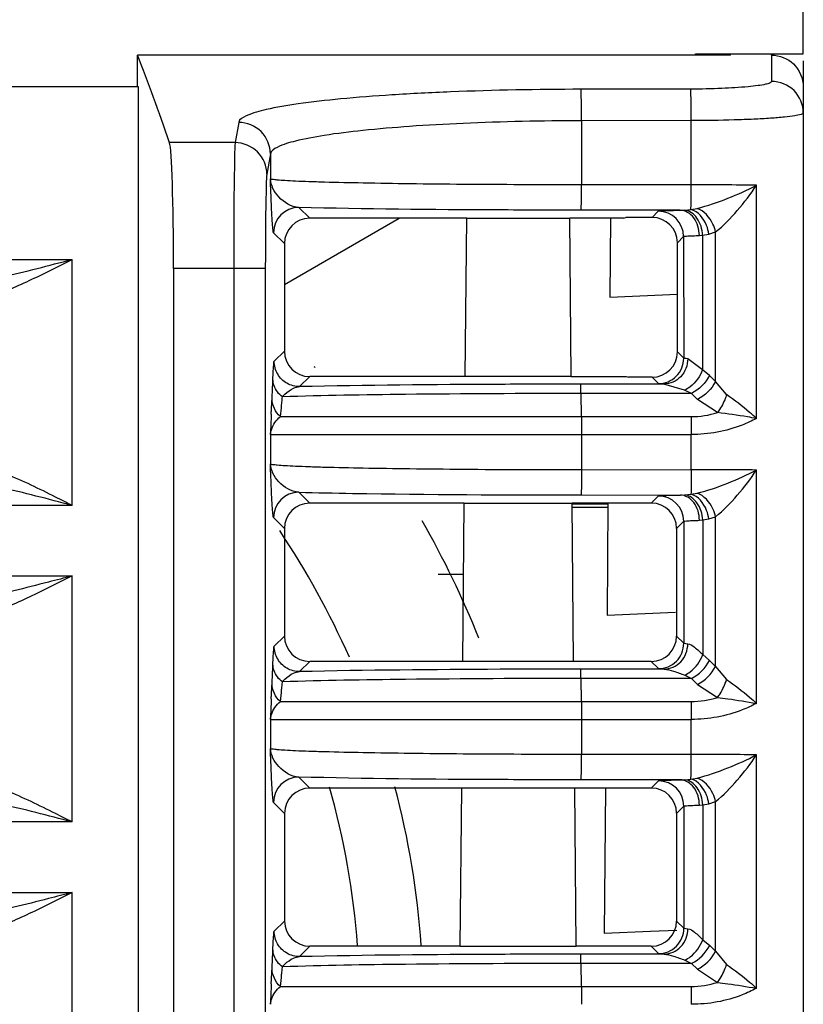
# Model space of a CAD drawing. Header units: millimetres. Extents: x 0 to 700, y 0 to 600.
# Tile 10 of 45: x 300 to 312, y 142 to 157. Entities that reach past the tile are written whole.
import ezdxf

# ---------------------------------------------------------------- set-up
doc = ezdxf.new("R2010")
doc.units = ezdxf.units.MM
doc.header["$LTSCALE"] = 39.111111
doc.layers.get('0').update_dxf_attribs({"linetype": 'CONTINUOUS'})
doc.layers.add('002_AXIS', color=7, linetype='CONTINUOUS')

msp = doc.modelspace()

# ---------------------------------------------------------------- linework, layer by layer
at = {"color": 7, "linetype": 'CONTINUOUS'}
for p, q in [((312.005, 156.76), (312.005, 176.745)), ((310.856, 156.742), (301.494, 156.742)), ((301.494, 156.245), (301.494, 156.742)), ((310.305, 156.76), (312.005, 156.76)), ((310.305, 156.742), (310.305, 156.76)), ((311.505, 156.742), (311.505, 156.76)), ((312.005, 156.651), (312.005, 82.045)), ((242.005, 156.245), (301.505, 156.245)), ((301.505, 156.245), (301.505, 125.646)), ((303.813, 153.119), (305.625, 154.165)), ((306.692, 154.165), (304.213, 154.165)), ((306.67, 151.665), (306.692, 154.165)), ((308.318, 154.159), (306.692, 154.159)), ((309.167, 154.165), (308.318, 154.165)), ((308.34, 151.665), (308.318, 154.165)), ((308.962, 154.167), (308.951, 152.917)), ((309.167, 154.165), (309.203, 154.177)), ((309.617, 154.177), (309.203, 154.177)), ((303.813, 153.765), (303.814, 152.065)), ((310.017, 152.053), (310.017, 153.777)), ((302.064, 153.369), (302.064, 115.366)), ((308.951, 152.917), (310.017, 152.964)), ((306.67, 151.665), (304.214, 151.665)), ((306.67, 151.67), (308.34, 151.67)), ((308.34, 151.665), (309.209, 151.665)), ((309.209, 151.665), (309.245, 151.653)), ((309.617, 151.653), (309.245, 151.653)), ((306.653, 149.665), (304.214, 149.665)), ((306.631, 147.165), (306.653, 149.665)), ((308.357, 149.66), (306.653, 149.66)), ((309.605, 149.665), (308.357, 149.665)), ((308.379, 147.165), (308.357, 149.665)), ((308.357, 149.654), (308.919, 149.653)), ((308.922, 149.665), (308.907, 147.894)), ((308.357, 149.601), (308.919, 149.602)), ((303.814, 149.265), (303.815, 147.565)), ((310.005, 149.265), (310.005, 147.565)), ((306.242, 148.545), (306.643, 148.545)), ((308.907, 147.894), (309.988, 147.941)), ((306.631, 147.165), (304.215, 147.165)), ((306.631, 147.169), (308.379, 147.169)), ((309.605, 147.165), (308.379, 147.165)), ((306.613, 145.165), (304.216, 145.165)), ((306.591, 142.665), (306.613, 145.165)), ((308.397, 145.161), (306.613, 145.161)), ((309.605, 145.165), (308.397, 145.165)), ((308.418, 142.665), (308.397, 145.165)), ((308.883, 145.165), (308.863, 142.871)), ((303.816, 144.765), (303.816, 143.065)), ((310.005, 144.765), (310.005, 143.065)), ((308.863, 142.871), (309.594, 142.903)), ((309.594, 142.903), (310.011, 142.921)), ((306.591, 142.665), (304.216, 142.665)), ((306.591, 142.668), (308.418, 142.668)), ((309.605, 142.665), (308.418, 142.665))]:
    msp.add_line(p, q, dxfattribs=at)
at = {"color": 9, "linetype": 'CONTINUOUS'}
for p, q in [((311.505, 156.742), (311.505, 156.326)), ((310.228, 156.205), (308.496, 156.202)), ((303.093, 155.679), (303.037, 155.359)), ((310.236, 155.707), (308.505, 155.704)), ((308.505, 155.704), (308.505, 154.692)), ((310.236, 154.692), (310.236, 155.707)), ((303.037, 155.359), (302.001, 155.359)), ((303.593, 155.182), (303.537, 154.861)), ((303.593, 155.182), (303.593, 154.785)), ((310.236, 154.692), (308.505, 154.692)), ((311.264, 151.003), (311.264, 154.687)), ((304.213, 154.165), (304.042, 154.336)), ((310.063, 154.292), (308.498, 154.293)), ((309.617, 154.177), (309.716, 154.276)), ((310.063, 154.292), (310.134, 154.295)), ((310.134, 154.295), (310.231, 154.303)), ((310.231, 154.303), (310.328, 154.321)), ((303.813, 153.765), (303.642, 153.936)), ((310.017, 153.777), (310.116, 153.877)), ((310.116, 153.877), (310.117, 151.953)), ((310.364, 153.892), (310.415, 153.897)), ((310.415, 153.897), (310.513, 153.914)), ((310.415, 153.897), (310.416, 151.773)), ((310.513, 153.914), (310.619, 153.95)), ((310.619, 151.586), (310.619, 153.95)), ((243.047, 153.515), (300.463, 153.515)), ((300.463, 149.629), (300.463, 153.515)), ((303.513, 153.369), (302.064, 153.369)), ((303.014, 153.369), (303.014, 123.756)), ((303.513, 153.369), (303.513, 123.756)), ((303.654, 151.905), (303.814, 152.065)), ((310.117, 151.953), (310.017, 152.053)), ((310.416, 151.773), (310.181, 151.945)), ((304.054, 151.505), (304.214, 151.665)), ((309.717, 151.553), (309.617, 151.653)), ((310.524, 151.681), (310.416, 151.773)), ((310.619, 151.586), (310.524, 151.681)), ((309.806, 151.545), (308.49, 151.544)), ((310.132, 151.449), (309.806, 151.545)), ((310.795, 151.379), (310.619, 151.586)), ((310.239, 151.398), (308.496, 151.398)), ((308.503, 151.032), (308.496, 151.398)), ((310.239, 151.398), (310.132, 151.449)), ((310.334, 151.303), (310.239, 151.398)), ((310.651, 151.096), (310.334, 151.303)), ((303.751, 151.032), (310.234, 151.032)), ((303.593, 150.749), (310.236, 150.749)), ((303.593, 150.749), (303.593, 150.286)), ((308.505, 150.749), (308.505, 150.194)), ((310.236, 150.193), (310.236, 150.749)), ((308.505, 150.194), (310.236, 150.193)), ((311.264, 146.503), (311.264, 150.189)), ((304.214, 149.665), (304.042, 149.837)), ((308.498, 149.794), (310.064, 149.793)), ((309.605, 149.665), (309.718, 149.778)), ((310.064, 149.793), (310.136, 149.796)), ((310.136, 149.796), (310.231, 149.805)), ((310.231, 149.805), (310.328, 149.822)), ((300.463, 149.629), (243.047, 149.629)), ((303.814, 149.265), (303.642, 149.437)), ((310.005, 149.265), (310.118, 149.378)), ((310.118, 149.378), (310.118, 147.451)), ((310.365, 149.394), (310.417, 149.399)), ((310.417, 149.399), (310.513, 149.416)), ((310.417, 149.399), (310.417, 147.272)), ((310.513, 149.416), (310.619, 149.451)), ((310.619, 147.086), (310.619, 149.451)), ((243.047, 148.515), (300.463, 148.515)), ((300.463, 144.629), (300.463, 148.515)), ((303.654, 147.404), (303.815, 147.565)), ((310.005, 147.565), (310.118, 147.451)), ((310.118, 147.451), (310.182, 147.443)), ((304.054, 147.004), (304.215, 147.165)), ((309.605, 147.165), (309.718, 147.051)), ((310.417, 147.272), (310.525, 147.18)), ((310.525, 147.18), (310.619, 147.086)), ((309.807, 147.043), (308.49, 147.043)), ((309.718, 147.051), (309.807, 147.043)), ((310.619, 147.086), (310.795, 146.879)), ((303.778, 146.799), (303.782, 146.841)), ((310.24, 146.897), (308.496, 146.896)), ((308.503, 146.532), (308.496, 146.896)), ((310.133, 146.948), (310.24, 146.897)), ((310.24, 146.897), (310.334, 146.803)), ((310.334, 146.803), (310.651, 146.596)), ((303.751, 146.532), (310.234, 146.532)), ((303.593, 146.249), (310.236, 146.249)), ((303.593, 146.249), (303.593, 145.788)), ((308.505, 146.249), (308.505, 145.695)), ((310.236, 145.695), (310.236, 146.249)), ((310.236, 145.695), (308.505, 145.695)), ((311.264, 142.003), (311.264, 145.69)), ((304.216, 145.165), (304.042, 145.339)), ((310.064, 145.295), (308.498, 145.295)), ((309.605, 145.165), (309.719, 145.279)), ((310.064, 145.295), (310.137, 145.297)), ((310.137, 145.297), (310.231, 145.306)), ((310.231, 145.306), (310.328, 145.323)), ((310.513, 144.917), (310.619, 144.952)), ((310.619, 142.586), (310.619, 144.952)), ((303.816, 144.765), (303.642, 144.939)), ((310.005, 144.765), (310.119, 144.879)), ((310.119, 144.879), (310.12, 142.95)), ((310.365, 144.895), (310.418, 144.9)), ((310.418, 144.9), (310.513, 144.917)), ((310.418, 144.9), (310.419, 142.77)), ((300.463, 144.629), (243.047, 144.629)), ((243.047, 143.515), (300.463, 143.515)), ((300.463, 139.629), (300.463, 143.515)), ((303.654, 142.902), (303.816, 143.065)), ((310.005, 143.065), (310.12, 142.95)), ((310.12, 142.95), (310.183, 142.942)), ((310.419, 142.77), (310.527, 142.678)), ((304.054, 142.502), (304.216, 142.665)), ((309.605, 142.665), (309.72, 142.55)), ((310.527, 142.678), (310.619, 142.586)), ((309.809, 142.542), (308.49, 142.541)), ((309.72, 142.55), (309.809, 142.542)), ((310.619, 142.586), (310.795, 142.379)), ((303.778, 142.299), (303.782, 142.34)), ((310.241, 142.395), (308.496, 142.395)), ((308.503, 142.032), (308.496, 142.395)), ((310.134, 142.447), (310.241, 142.395)), ((310.241, 142.395), (310.334, 142.303)), ((310.334, 142.303), (310.651, 142.096)), ((303.751, 142.032), (310.234, 142.032))]:
    msp.add_line(p, q, dxfattribs=at)
for centre, radius, start, end in [((310.226, 39.359), 115.333, 89.48405, 89.99468), ((304.042, 153.936), 0.4, 90.0033, 179.9959), ((309.716, 153.876), 0.4, 0.0208, 89.9967), ((309.717, 151.953), 0.4, 270.0033, 0.0142), ((282.394, 153.263), 21.474, 354.752, 354.8694), ((293.839, 152.169), 9.977, 353.4544, 354.5382), ((287.877, 152.757), 15.968, 354.4743, 354.759), ((310.233, 152.431), 1.399, 270.0414, 287.3604), ((310.225, 34.864), 115.329, 89.48398, 89.99462), ((304.042, 149.437), 0.4, 90.0036, 179.9961), ((309.718, 149.378), 0.4, 0.0208, 89.9967), ((292.505, 141.745), 13.5, 23.973, 33.6767), ((309.718, 147.451), 0.4, 270.0033, 0.0142), ((293.85, 147.668), 9.966, 353.4542, 354.5346), ((287.875, 148.258), 15.97, 354.4715, 354.7591), ((310.233, 147.931), 1.399, 270.0407, 287.3597), ((310.226, 30.362), 115.333, 89.48405, 89.99468), ((304.042, 144.939), 0.4, 90.0033, 179.9959), ((309.719, 144.879), 0.4, 0.0208, 89.9967), ((292.505, 141.745), 13.5, 3.9836, 14.7587), ((309.72, 142.95), 0.4, 270.0033, 0.0142), ((293.861, 143.167), 9.955, 353.454, 354.5309), ((287.871, 143.758), 15.974, 354.4687, 354.7592), ((310.233, 143.431), 1.399, 270.0407, 287.3597)]:
    msp.add_arc(centre, radius, start, end, dxfattribs=at)
at = {"color": 7, "linetype": 'CONTINUOUS'}
for centre, radius, start, end in [((292.505, 141.745), 15.5, 40.4598, 40.5279), ((398.481, 146.838), 94.969, 177.44445, 177.63947), ((292.505, 141.745), 15.5, 21.9195, 29.5373), ((398.481, 142.338), 94.969, 177.44445, 177.63947), ((398.481, 137.838), 94.969, 177.44445, 177.63947)]:
    msp.add_arc(centre, radius, start, end, dxfattribs=at)
for centre, major_axis, ratio, start_param, end_param in [((298.1, -938.955), (0, 1100), 0.034921, -0.101724, -0.088479), ((291.592, -938.955), (19.201, 1100), 0.001416, -0.088454, -0.08827), ((301.994, 153.369), (0, 2), 0.034921, -1.570796, -0.101724), ((304.213, 153.765), (-0.21, 0.34), 0.999319, -0.553331, 1.017161), ((309.617, 153.777), (0.21, 0.341), 0.999319, -1.017039, 0.553148), ((304.214, 152.065), (0.4, 0), 0.999695, -3.141288, -1.570796), ((309.617, 152.053), (0.4, 0), 0.999695, -1.570796, 0), ((304.214, 149.265), (-0.21, 0.34), 0.999319, -0.553331, 1.017161), ((309.605, 149.265), (0.21, 0.341), 0.999319, -1.017039, 0.553148), ((304.215, 147.565), (0.4, 0), 0.999695, -3.141288, -1.570796), ((309.605, 147.565), (0.4, 0), 0.999695, -1.570796, 0), ((304.216, 144.765), (-0.21, 0.34), 0.999319, -0.553331, 1.017161), ((309.605, 144.765), (0.21, 0.341), 0.999319, -1.017039, 0.553148), ((304.216, 143.065), (0.4, 0), 0.999695, -3.141288, -1.570796), ((309.605, 143.065), (0.4, 0), 0.999695, -1.570796, 0)]:
    msp.add_ellipse(centre, major_axis=major_axis, ratio=ratio, start_param=start_param, end_param=end_param, dxfattribs=at)
for points in [[(311.505, 156.742), (311.628, 156.742), (311.759, 156.69), (311.849, 156.604)], [(311.849, 156.604), (311.945, 156.513), (312.005, 156.372), (312.005, 156.24)]]:
    msp.add_open_spline(points, degree=3, dxfattribs=at)
at = {"color": 9, "linetype": 'CONTINUOUS'}
for points, knots in [([(311.505, 156.326), (311.505, 156.315), (311.464, 156.293), (311.397, 156.277), (311.277, 156.256), (311.049, 156.232), (310.693, 156.211), (310.391, 156.205), (310.228, 156.205)], [0, 0, 0, 0, 0.026016, 0.084411, 0.176435, 0.299476, 0.620127, 1, 1, 1, 1]), ([(312.005, 155.828), (312.005, 155.956), (311.898, 156.221), (311.632, 156.326), (311.505, 156.326)], [0, 0, 0, 0, 0.49924, 1, 1, 1, 1]), ([(308.496, 156.202), (307.81, 156.201), (306.814, 156.182), (305.549, 156.119), (304.743, 156.057), (304.086, 155.984), (303.576, 155.898), (303.276, 155.819), (303.102, 155.731), (303.093, 155.679)], [0, 0, 0, 0, 0.376026, 0.54565, 0.694692, 0.817803, 0.910863, 0.971262, 1, 1, 1, 1]), ([(308.505, 155.704), (308.504, 155.816), (308.505, 155.966), (308.499, 156.131), (308.499, 156.185), (308.496, 156.202)], [0, 0, 0, 0, 0.676191, 0.898488, 1, 1, 1, 1]), ([(310.236, 155.707), (310.236, 155.819), (310.237, 155.969), (310.23, 156.134), (310.231, 156.188), (310.228, 156.205)], [0, 0, 0, 0, 0.676041, 0.898369, 1, 1, 1, 1]), ([(303.593, 155.182), (303.592, 155.309), (303.485, 155.574), (303.22, 155.679), (303.093, 155.679)], [0, 0, 0, 0, 0.499164, 1, 1, 1, 1]), ([(308.505, 155.704), (307.881, 155.703), (306.975, 155.685), (305.825, 155.621), (305.093, 155.559), (304.494, 155.487), (304.032, 155.399), (303.755, 155.321), (303.601, 155.231), (303.593, 155.182)], [0, 0, 0, 0, 0.375218, 0.544487, 0.693249, 0.816212, 0.909309, 0.970084, 1, 1, 1, 1]), ([(312.005, 155.828), (312.005, 155.815), (311.943, 155.797), (311.857, 155.778), (311.688, 155.759), (311.474, 155.741), (311.209, 155.727), (310.792, 155.712), (310.463, 155.707), (310.236, 155.707)], [0, 0, 0, 0, 0.023029, 0.080589, 0.172609, 0.296104, 0.446513, 0.618346, 1, 1, 1, 1]), ([(303.037, 155.359), (303.028, 155.291), (303.029, 155.073), (303.017, 154.65), (303.015, 154.055), (303.014, 153.608), (303.014, 153.369)], [0, 0, 0, 0, 0.103409, 0.32638, 0.639213, 1, 1, 1, 1]), ([(303.537, 154.861), (303.537, 154.988), (303.429, 155.253), (303.164, 155.358), (303.037, 155.359)], [0, 0, 0, 0, 0.499112, 1, 1, 1, 1]), ([(303.537, 154.861), (303.528, 154.81), (303.528, 154.647), (303.517, 154.33), (303.515, 153.883), (303.513, 153.548), (303.513, 153.369)], [0, 0, 0, 0, 0.103471, 0.326423, 0.639207, 1, 1, 1, 1]), ([(304.042, 154.336), (303.923, 154.344), (303.708, 154.468), (303.601, 154.681), (303.593, 154.785)], [0, 0, 0, 0, 0.534283, 1, 1, 1, 1]), ([(303.642, 153.936), (303.635, 153.943), (303.637, 153.978), (303.626, 154.035), (303.623, 154.125), (303.613, 154.28), (303.604, 154.503), (303.596, 154.688), (303.593, 154.785)], [0, 0, 0, 0, 0.033569, 0.108595, 0.215391, 0.346289, 0.656602, 1, 1, 1, 1]), ([(308.505, 154.692), (308.187, 154.693), (307.565, 154.694), (306.662, 154.699), (305.83, 154.707), (305.1, 154.719), (304.567, 154.73), (304.211, 154.741), (304.003, 154.749), (303.839, 154.758), (303.714, 154.764), (303.642, 154.776), (303.6, 154.777), (303.593, 154.785)], [0, 0, 0, 0, 0.193784, 0.379834, 0.551188, 0.701652, 0.825697, 0.876361, 0.918799, 0.952635, 0.977556, 0.993349, 1, 1, 1, 1]), ([(308.498, 154.293), (308.5, 154.295), (308.498, 154.307), (308.501, 154.329), (308.501, 154.367), (308.503, 154.438), (308.504, 154.549), (308.505, 154.642), (308.505, 154.692)], [0, 0, 0, 0, 0.022582, 0.081532, 0.17479, 0.299181, 0.621939, 1, 1, 1, 1]), ([(310.231, 154.303), (310.232, 154.321), (310.236, 154.45), (310.236, 154.58), (310.236, 154.692)], [0, 0, 0, 0, 0.134394, 1, 1, 1, 1]), ([(310.328, 154.321), (310.494, 154.361), (310.812, 154.473), (311.119, 154.609), (311.264, 154.687)], [0, 0, 0, 0, 0.510138, 1, 1, 1, 1]), ([(310.619, 153.95), (310.747, 154.047), (310.973, 154.288), (311.176, 154.546), (311.264, 154.687)], [0, 0, 0, 0, 0.491239, 1, 1, 1, 1]), ([(308.498, 154.293), (308.06, 154.293), (306.574, 154.297), (305.089, 154.307), (304.042, 154.336)], [0, 0, 0, 0, 0.294728, 1, 1, 1, 1]), ([(309.716, 154.276), (309.723, 154.283), (309.759, 154.278), (309.822, 154.288), (309.931, 154.288), (310.015, 154.291), (310.063, 154.292)], [0, 0, 0, 0, 0.075193, 0.271259, 0.582674, 1, 1, 1, 1]), ([(310.364, 153.892), (310.363, 153.99), (310.318, 154.177), (310.144, 154.291), (310.063, 154.292)], [0, 0, 0, 0, 0.548819, 1, 1, 1, 1]), ([(310.415, 153.897), (310.41, 153.992), (310.363, 154.165), (310.21, 154.286), (310.134, 154.295)], [0, 0, 0, 0, 0.554118, 1, 1, 1, 1]), ([(310.513, 153.914), (310.507, 153.961), (310.469, 154.119), (310.346, 154.277), (310.231, 154.303)], [0, 0, 0, 0, 0.282551, 1, 1, 1, 1]), ([(310.619, 153.95), (310.61, 153.992), (310.559, 154.143), (310.439, 154.285), (310.328, 154.321)], [0, 0, 0, 0, 0.271898, 1, 1, 1, 1]), ([(310.116, 153.877), (310.12, 153.882), (310.147, 153.879), (310.191, 153.888), (310.27, 153.888), (310.33, 153.891), (310.364, 153.892)], [0, 0, 0, 0, 0.075995, 0.272091, 0.583202, 1, 1, 1, 1]), ([(298.987, 153.169), (299.11, 153.19), (299.606, 153.288), (300.095, 153.418), (300.463, 153.515)], [0, 0, 0, 0, 0.245915, 1, 1, 1, 1]), ([(299.121, 152.91), (299.35, 152.983), (299.801, 153.18), (300.239, 153.402), (300.463, 153.515)], [0, 0, 0, 0, 0.487858, 1, 1, 1, 1]), ([(310.181, 151.945), (310.18, 151.844), (310.105, 151.637), (309.902, 151.545), (309.806, 151.545)], [0, 0, 0, 0, 0.51151, 1, 1, 1, 1]), ([(310.181, 151.945), (310.165, 151.946), (310.147, 151.95), (310.121, 151.948), (310.117, 151.953)], [0, 0, 0, 0, 0.719908, 1, 1, 1, 1]), ([(303.633, 151.625), (303.634, 151.663), (303.638, 151.729), (303.641, 151.816), (303.65, 151.869), (303.648, 151.899), (303.654, 151.905)], [0, 0, 0, 0, 0.404694, 0.710727, 0.913399, 1, 1, 1, 1]), ([(304.054, 151.505), (303.985, 151.505), (303.844, 151.542), (303.742, 151.645), (303.708, 151.705)], [0, 0, 0, 0, 0.499981, 1, 1, 1, 1]), ([(310.416, 151.773), (310.378, 151.669), (310.286, 151.543), (310.163, 151.464), (310.132, 151.449)], [0, 0, 0, 0, 0.763686, 1, 1, 1, 1]), ([(303.619, 151.315), (303.62, 151.338), (303.625, 151.441), (303.63, 151.545), (303.633, 151.625)], [0, 0, 0, 0, 0.218819, 1, 1, 1, 1]), ([(303.782, 151.343), (303.795, 151.358), (303.846, 151.414), (303.909, 151.459), (303.959, 151.481)], [0, 0, 0, 0, 0.268972, 1, 1, 1, 1]), ([(308.49, 151.544), (308.067, 151.544), (306.588, 151.54), (305.109, 151.529), (304.054, 151.505)], [0, 0, 0, 0, 0.286278, 1, 1, 1, 1]), ([(308.496, 151.398), (308.496, 151.418), (308.495, 151.453), (308.495, 151.5), (308.49, 151.526), (308.493, 151.542), (308.49, 151.544)], [0, 0, 0, 0, 0.415841, 0.728189, 0.925053, 1, 1, 1, 1]), ([(309.806, 151.545), (309.785, 151.546), (309.758, 151.551), (309.723, 151.547), (309.717, 151.553)], [0, 0, 0, 0, 0.722224, 1, 1, 1, 1]), ([(308.496, 151.398), (307.573, 151.397), (306.001, 151.388), (304.43, 151.366), (303.782, 151.343)], [0, 0, 0, 0, 0.58772, 1, 1, 1, 1]), ([(310.795, 151.379), (310.786, 151.352), (310.748, 151.253), (310.698, 151.157), (310.651, 151.096)], [0, 0, 0, 0, 0.267093, 1, 1, 1, 1]), ([(311.264, 151.003), (311.23, 151.036), (311.08, 151.17), (310.92, 151.291), (310.795, 151.379)], [0, 0, 0, 0, 0.237965, 1, 1, 1, 1]), ([(303.593, 150.749), (303.595, 150.775), (303.617, 150.883), (303.687, 150.978), (303.751, 151.032)], [0, 0, 0, 0, 0.233796, 1, 1, 1, 1]), ([(308.503, 151.032), (308.503, 151.012), (308.504, 150.918), (308.505, 150.823), (308.505, 150.749)], [0, 0, 0, 0, 0.214274, 1, 1, 1, 1]), ([(310.234, 151.032), (310.235, 151.012), (310.236, 150.918), (310.236, 150.823), (310.236, 150.749)], [0, 0, 0, 0, 0.214274, 1, 1, 1, 1]), ([(311.264, 151.003), (311.218, 151.011), (311.014, 151.047), (310.809, 151.077), (310.651, 151.096)], [0, 0, 0, 0, 0.227984, 1, 1, 1, 1]), ([(311.264, 151.003), (311.192, 150.963), (310.87, 150.813), (310.509, 150.749), (310.236, 150.749)], [0, 0, 0, 0, 0.232641, 1, 1, 1, 1]), ([(304.042, 149.837), (303.923, 149.845), (303.708, 149.969), (303.601, 150.183), (303.593, 150.286)], [0, 0, 0, 0, 0.534311, 1, 1, 1, 1]), ([(303.642, 149.437), (303.635, 149.444), (303.637, 149.479), (303.626, 149.537), (303.623, 149.627), (303.613, 149.781), (303.604, 150.004), (303.596, 150.189), (303.593, 150.286)], [0, 0, 0, 0, 0.033574, 0.108592, 0.215381, 0.346309, 0.656385, 1, 1, 1, 1]), ([(303.593, 150.286), (303.6, 150.278), (303.642, 150.277), (303.714, 150.265), (303.839, 150.259), (304.003, 150.25), (304.211, 150.242), (304.567, 150.231), (305.1, 150.22), (305.83, 150.209), (306.662, 150.201), (307.565, 150.195), (308.187, 150.194), (308.505, 150.194)], [0, 0, 0, 0, 0.006656, 0.022446, 0.047352, 0.08119, 0.123622, 0.174282, 0.298337, 0.448827, 0.620176, 0.806275, 1, 1, 1, 1]), ([(300.463, 149.629), (300.376, 149.673), (300.033, 149.847), (299.688, 150.016), (299.422, 150.124)], [0, 0, 0, 0, 0.254146, 1, 1, 1, 1]), ([(308.505, 150.194), (308.505, 150.143), (308.504, 150.05), (308.503, 149.94), (308.501, 149.868), (308.501, 149.83), (308.498, 149.809), (308.5, 149.796), (308.498, 149.794)], [0, 0, 0, 0, 0.378062, 0.70082, 0.825211, 0.918469, 0.977418, 1, 1, 1, 1]), ([(310.236, 150.193), (310.236, 150.15), (310.235, 150.02), (310.237, 149.89), (310.231, 149.805)], [0, 0, 0, 0, 0.336258, 1, 1, 1, 1]), ([(310.328, 149.822), (310.494, 149.862), (310.812, 149.974), (311.119, 150.111), (311.264, 150.189)], [0, 0, 0, 0, 0.510139, 1, 1, 1, 1]), ([(310.619, 149.451), (310.747, 149.549), (310.973, 149.789), (311.176, 150.047), (311.264, 150.189)], [0, 0, 0, 0, 0.491265, 1, 1, 1, 1]), ([(304.042, 149.837), (304.324, 149.83), (305.809, 149.801), (307.294, 149.794), (308.498, 149.794)], [0, 0, 0, 0, 0.189829, 1, 1, 1, 1]), ([(309.718, 149.778), (309.724, 149.784), (309.76, 149.779), (309.823, 149.79), (309.932, 149.789), (310.015, 149.792), (310.064, 149.793)], [0, 0, 0, 0, 0.075201, 0.271252, 0.582652, 1, 1, 1, 1]), ([(310.365, 149.394), (310.364, 149.492), (310.318, 149.679), (310.145, 149.792), (310.064, 149.793)], [0, 0, 0, 0, 0.548635, 1, 1, 1, 1]), ([(310.417, 149.399), (310.411, 149.493), (310.364, 149.666), (310.212, 149.787), (310.136, 149.796)], [0, 0, 0, 0, 0.553996, 1, 1, 1, 1]), ([(310.513, 149.416), (310.507, 149.462), (310.469, 149.62), (310.346, 149.778), (310.231, 149.805)], [0, 0, 0, 0, 0.282551, 1, 1, 1, 1]), ([(310.619, 149.451), (310.61, 149.494), (310.559, 149.645), (310.439, 149.786), (310.328, 149.822)], [0, 0, 0, 0, 0.2719, 1, 1, 1, 1]), ([(310.118, 149.378), (310.121, 149.383), (310.149, 149.381), (310.192, 149.389), (310.271, 149.39), (310.33, 149.393), (310.365, 149.394)], [0, 0, 0, 0, 0.076006, 0.272086, 0.583181, 1, 1, 1, 1]), ([(300.463, 148.515), (300.34, 148.483), (299.851, 148.355), (299.36, 148.231), (298.987, 148.169)], [0, 0, 0, 0, 0.252821, 1, 1, 1, 1]), ([(300.463, 148.515), (300.239, 148.402), (299.801, 148.18), (299.35, 147.983), (299.121, 147.91)], [0, 0, 0, 0, 0.512152, 1, 1, 1, 1]), ([(309.807, 147.043), (309.904, 147.044), (310.107, 147.136), (310.181, 147.342), (310.182, 147.443)], [0, 0, 0, 0, 0.488493, 1, 1, 1, 1]), ([(310.182, 147.443), (310.221, 147.441), (310.306, 147.378), (310.376, 147.314), (310.417, 147.272)], [0, 0, 0, 0, 0.399912, 1, 1, 1, 1]), ([(303.633, 147.124), (303.634, 147.162), (303.638, 147.228), (303.641, 147.315), (303.65, 147.367), (303.648, 147.398), (303.654, 147.404)], [0, 0, 0, 0, 0.40461, 0.710644, 0.91336, 1, 1, 1, 1]), ([(303.619, 146.815), (303.62, 146.837), (303.625, 146.94), (303.63, 147.043), (303.633, 147.124)], [0, 0, 0, 0, 0.218906, 1, 1, 1, 1]), ([(304.054, 147.004), (303.985, 147.004), (303.844, 147.041), (303.742, 147.144), (303.708, 147.204)], [0, 0, 0, 0, 0.499981, 1, 1, 1, 1]), ([(310.133, 146.948), (310.164, 146.963), (310.287, 147.041), (310.379, 147.167), (310.417, 147.272)], [0, 0, 0, 0, 0.236317, 1, 1, 1, 1]), ([(303.782, 146.841), (303.795, 146.857), (303.846, 146.912), (303.909, 146.958), (303.959, 146.98)], [0, 0, 0, 0, 0.268913, 1, 1, 1, 1]), ([(308.49, 147.043), (308.067, 147.043), (306.588, 147.039), (305.109, 147.028), (304.054, 147.004)], [0, 0, 0, 0, 0.286306, 1, 1, 1, 1]), ([(308.496, 146.896), (308.496, 146.917), (308.495, 146.952), (308.495, 146.998), (308.49, 147.025), (308.493, 147.04), (308.49, 147.043)], [0, 0, 0, 0, 0.415841, 0.728189, 0.925053, 1, 1, 1, 1]), ([(309.807, 147.043), (309.858, 147.042), (309.969, 147.011), (310.075, 146.972), (310.133, 146.948)], [0, 0, 0, 0, 0.446465, 1, 1, 1, 1]), ([(308.496, 146.896), (307.572, 146.896), (306.001, 146.887), (304.429, 146.865), (303.782, 146.841)], [0, 0, 0, 0, 0.587822, 1, 1, 1, 1]), ([(310.651, 146.596), (310.665, 146.615), (310.725, 146.703), (310.769, 146.801), (310.795, 146.879)], [0, 0, 0, 0, 0.223469, 1, 1, 1, 1]), ([(310.795, 146.879), (310.92, 146.791), (311.08, 146.67), (311.23, 146.536), (311.264, 146.503)], [0, 0, 0, 0, 0.761866, 1, 1, 1, 1]), ([(303.593, 146.249), (303.595, 146.275), (303.617, 146.383), (303.687, 146.478), (303.751, 146.532)], [0, 0, 0, 0, 0.233796, 1, 1, 1, 1]), ([(308.503, 146.532), (308.503, 146.512), (308.504, 146.418), (308.505, 146.323), (308.505, 146.249)], [0, 0, 0, 0, 0.214274, 1, 1, 1, 1]), ([(310.234, 146.532), (310.235, 146.512), (310.236, 146.418), (310.236, 146.323), (310.236, 146.249)], [0, 0, 0, 0, 0.214274, 1, 1, 1, 1]), ([(311.264, 146.503), (311.192, 146.463), (310.87, 146.313), (310.509, 146.249), (310.236, 146.249)], [0, 0, 0, 0, 0.232697, 1, 1, 1, 1]), ([(310.651, 146.596), (310.705, 146.589), (310.91, 146.563), (311.114, 146.529), (311.264, 146.503)], [0, 0, 0, 0, 0.262961, 1, 1, 1, 1]), ([(304.042, 145.339), (303.923, 145.346), (303.708, 145.471), (303.601, 145.684), (303.593, 145.788)], [0, 0, 0, 0, 0.534283, 1, 1, 1, 1]), ([(303.642, 144.939), (303.635, 144.946), (303.637, 144.981), (303.626, 145.038), (303.623, 145.128), (303.613, 145.283), (303.604, 145.505), (303.596, 145.69), (303.593, 145.788)], [0, 0, 0, 0, 0.033569, 0.108595, 0.215391, 0.346289, 0.656602, 1, 1, 1, 1]), ([(308.505, 145.695), (308.187, 145.695), (307.565, 145.697), (306.662, 145.702), (305.83, 145.71), (305.1, 145.721), (304.567, 145.733), (304.211, 145.744), (304.003, 145.751), (303.839, 145.761), (303.714, 145.766), (303.642, 145.779), (303.6, 145.78), (303.593, 145.788)], [0, 0, 0, 0, 0.193784, 0.379834, 0.551188, 0.701652, 0.825697, 0.876361, 0.918799, 0.952635, 0.977556, 0.993349, 1, 1, 1, 1]), ([(308.498, 145.295), (308.5, 145.297), (308.498, 145.31), (308.501, 145.332), (308.501, 145.369), (308.503, 145.441), (308.504, 145.551), (308.505, 145.645), (308.505, 145.695)], [0, 0, 0, 0, 0.022582, 0.081532, 0.17479, 0.299181, 0.621939, 1, 1, 1, 1]), ([(310.231, 145.306), (310.232, 145.323), (310.236, 145.453), (310.236, 145.583), (310.236, 145.695)], [0, 0, 0, 0, 0.134394, 1, 1, 1, 1]), ([(310.328, 145.323), (310.494, 145.364), (310.812, 145.476), (311.119, 145.612), (311.264, 145.69)], [0, 0, 0, 0, 0.510138, 1, 1, 1, 1]), ([(310.619, 144.952), (310.747, 145.05), (310.973, 145.291), (311.176, 145.549), (311.264, 145.69)], [0, 0, 0, 0, 0.491239, 1, 1, 1, 1]), ([(308.498, 145.295), (308.06, 145.295), (306.574, 145.3), (305.089, 145.31), (304.042, 145.339)], [0, 0, 0, 0, 0.294728, 1, 1, 1, 1]), ([(309.719, 145.279), (309.725, 145.285), (309.762, 145.281), (309.824, 145.291), (309.933, 145.291), (310.016, 145.294), (310.064, 145.295)], [0, 0, 0, 0, 0.075209, 0.271245, 0.58263, 1, 1, 1, 1]), ([(310.365, 144.895), (310.364, 144.993), (310.319, 145.18), (310.145, 145.294), (310.064, 145.295)], [0, 0, 0, 0, 0.548444, 1, 1, 1, 1]), ([(310.418, 144.9), (310.412, 144.995), (310.365, 145.167), (310.213, 145.289), (310.137, 145.297)], [0, 0, 0, 0, 0.553874, 1, 1, 1, 1]), ([(310.513, 144.917), (310.507, 144.963), (310.469, 145.121), (310.346, 145.28), (310.231, 145.306)], [0, 0, 0, 0, 0.282551, 1, 1, 1, 1]), ([(310.619, 144.952), (310.61, 144.995), (310.559, 145.146), (310.439, 145.288), (310.328, 145.323)], [0, 0, 0, 0, 0.271898, 1, 1, 1, 1]), ([(300.463, 144.629), (300.376, 144.673), (300.033, 144.847), (299.688, 145.016), (299.422, 145.124)], [0, 0, 0, 0, 0.254146, 1, 1, 1, 1]), ([(310.119, 144.879), (310.123, 144.884), (310.15, 144.882), (310.194, 144.89), (310.272, 144.891), (310.331, 144.894), (310.365, 144.895)], [0, 0, 0, 0, 0.076017, 0.272082, 0.583161, 1, 1, 1, 1]), ([(300.463, 143.515), (300.34, 143.483), (299.851, 143.355), (299.36, 143.231), (298.987, 143.169)], [0, 0, 0, 0, 0.252821, 1, 1, 1, 1]), ([(300.463, 143.515), (300.239, 143.402), (299.801, 143.18), (299.35, 142.983), (299.121, 142.91)], [0, 0, 0, 0, 0.512152, 1, 1, 1, 1]), ([(309.809, 142.542), (309.905, 142.542), (310.108, 142.635), (310.183, 142.841), (310.183, 142.942)], [0, 0, 0, 0, 0.488493, 1, 1, 1, 1]), ([(310.183, 142.942), (310.222, 142.939), (310.308, 142.877), (310.378, 142.812), (310.419, 142.77)], [0, 0, 0, 0, 0.399912, 1, 1, 1, 1]), ([(303.633, 142.623), (303.634, 142.66), (303.638, 142.726), (303.641, 142.813), (303.649, 142.866), (303.648, 142.897), (303.654, 142.902)], [0, 0, 0, 0, 0.404528, 0.710567, 0.913326, 1, 1, 1, 1]), ([(310.134, 142.447), (310.165, 142.461), (310.289, 142.54), (310.38, 142.666), (310.419, 142.77)], [0, 0, 0, 0, 0.236317, 1, 1, 1, 1]), ([(303.619, 142.315), (303.62, 142.337), (303.625, 142.44), (303.63, 142.542), (303.633, 142.623)], [0, 0, 0, 0, 0.218993, 1, 1, 1, 1]), ([(304.054, 142.502), (303.985, 142.502), (303.844, 142.54), (303.742, 142.643), (303.707, 142.702)], [0, 0, 0, 0, 0.499981, 1, 1, 1, 1]), ([(303.782, 142.34), (303.795, 142.355), (303.846, 142.411), (303.909, 142.457), (303.959, 142.478)], [0, 0, 0, 0, 0.268852, 1, 1, 1, 1]), ([(308.49, 142.541), (308.067, 142.541), (306.588, 142.537), (305.109, 142.526), (304.054, 142.502)], [0, 0, 0, 0, 0.286335, 1, 1, 1, 1]), ([(308.496, 142.395), (308.496, 142.415), (308.495, 142.45), (308.495, 142.497), (308.49, 142.523), (308.493, 142.539), (308.49, 142.541)], [0, 0, 0, 0, 0.415841, 0.728189, 0.925053, 1, 1, 1, 1]), ([(309.809, 142.542), (309.859, 142.54), (309.97, 142.509), (310.076, 142.47), (310.134, 142.447)], [0, 0, 0, 0, 0.446465, 1, 1, 1, 1]), ([(308.496, 142.395), (307.572, 142.395), (306.001, 142.386), (304.429, 142.364), (303.782, 142.34)], [0, 0, 0, 0, 0.587924, 1, 1, 1, 1]), ([(310.651, 142.096), (310.665, 142.115), (310.725, 142.203), (310.769, 142.301), (310.795, 142.379)], [0, 0, 0, 0, 0.223469, 1, 1, 1, 1]), ([(310.795, 142.379), (310.92, 142.291), (311.08, 142.17), (311.23, 142.036), (311.264, 142.003)], [0, 0, 0, 0, 0.761866, 1, 1, 1, 1]), ([(303.593, 141.749), (303.595, 141.775), (303.617, 141.883), (303.687, 141.978), (303.751, 142.032)], [0, 0, 0, 0, 0.233796, 1, 1, 1, 1]), ([(308.503, 142.032), (308.503, 142.012), (308.504, 141.918), (308.505, 141.823), (308.505, 141.749)], [0, 0, 0, 0, 0.214274, 1, 1, 1, 1]), ([(310.234, 142.032), (310.235, 142.012), (310.236, 141.918), (310.236, 141.823), (310.236, 141.749)], [0, 0, 0, 0, 0.214274, 1, 1, 1, 1]), ([(311.264, 142.003), (311.192, 141.963), (310.87, 141.813), (310.509, 141.749), (310.236, 141.749)], [0, 0, 0, 0, 0.232697, 1, 1, 1, 1]), ([(310.651, 142.096), (310.705, 142.089), (310.91, 142.063), (311.114, 142.029), (311.264, 142.003)], [0, 0, 0, 0, 0.262961, 1, 1, 1, 1])]:
    msp.add_open_spline(points, degree=3, knots=knots, dxfattribs=at)
for points in [[(303.708, 151.705), (303.673, 151.765), (303.654, 151.836), (303.654, 151.905)], [(310.524, 151.681), (310.463, 151.562), (310.359, 151.458), (310.239, 151.398)], [(303.651, 151.519), (303.639, 151.553), (303.633, 151.589), (303.633, 151.625)], [(303.782, 151.343), (303.723, 151.386), (303.675, 151.45), (303.651, 151.519)], [(303.959, 151.481), (303.989, 151.494), (304.021, 151.503), (304.054, 151.505)], [(310.619, 151.586), (310.559, 151.466), (310.454, 151.362), (310.334, 151.303)], [(303.751, 151.032), (303.672, 151.1), (303.619, 151.211), (303.619, 151.315)], [(300.463, 149.629), (300.083, 149.729), (299.703, 149.831), (299.318, 149.912)], [(303.708, 147.204), (303.673, 147.264), (303.654, 147.335), (303.654, 147.404)], [(303.651, 147.018), (303.639, 147.052), (303.633, 147.088), (303.633, 147.124)], [(310.24, 146.897), (310.36, 146.956), (310.465, 147.06), (310.525, 147.18)], [(303.782, 146.841), (303.723, 146.885), (303.675, 146.948), (303.651, 147.018)], [(303.959, 146.98), (303.989, 146.993), (304.021, 147.002), (304.054, 147.004)], [(310.334, 146.803), (310.454, 146.862), (310.559, 146.966), (310.619, 147.086)], [(303.751, 146.532), (303.672, 146.6), (303.619, 146.711), (303.619, 146.815)], [(300.463, 144.629), (300.083, 144.729), (299.703, 144.831), (299.318, 144.912)], [(303.707, 142.702), (303.673, 142.762), (303.654, 142.833), (303.654, 142.902)], [(303.651, 142.516), (303.639, 142.55), (303.633, 142.587), (303.633, 142.623)], [(310.241, 142.395), (310.361, 142.455), (310.466, 142.559), (310.527, 142.678)], [(303.782, 142.34), (303.723, 142.383), (303.675, 142.447), (303.651, 142.516)], [(303.959, 142.478), (303.989, 142.491), (304.021, 142.5), (304.054, 142.502)], [(310.334, 142.303), (310.454, 142.362), (310.559, 142.466), (310.619, 142.586)], [(303.751, 142.032), (303.672, 142.1), (303.619, 142.211), (303.619, 142.315)]]:
    msp.add_open_spline(points, degree=3, dxfattribs=at)
at = {"color": 7, "linetype": 'CONTINUOUS'}
for points in [[(303.607, 151.072), (303.607, 151.094), (303.611, 151.175), (303.615, 151.256), (303.619, 151.315)], [(303.607, 146.572), (303.607, 146.594), (303.611, 146.675), (303.615, 146.756), (303.619, 146.815)], [(303.607, 142.072), (303.607, 142.094), (303.611, 142.175), (303.615, 142.256), (303.619, 142.315)]]:
    msp.add_open_spline(points, degree=3, knots=[0, 0, 0, 0, 0.267475, 1, 1, 1, 1], dxfattribs=at)
at = {"layer": '002_AXIS', "color": 7, "linetype": 'CONTINUOUS'}
msp.add_arc((292.505, 141.745), 12.5, 4.2866, 15.9404, dxfattribs=at)

doc.saveas('drawing.dxf')
